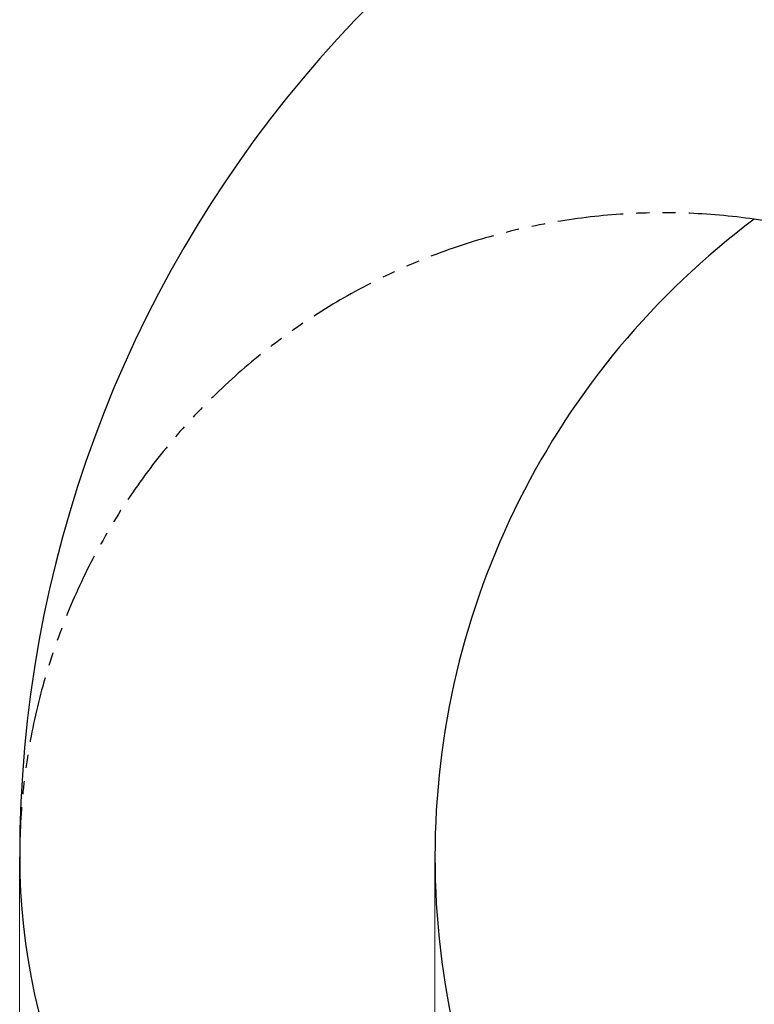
# Model space of a CAD drawing. Header units: millimetres. Extents: x 0 to 16820, y 0 to 11880.
# Tile 96 of 122: x 11362 to 12780, y 6855 to 8755. Entities that reach past the tile are written whole.
import ezdxf

# ---------------------------------------------------------------- set-up
doc = ezdxf.new("R2010")
doc.units = ezdxf.units.MM
doc.header["$LTSCALE"] = 20
doc.linetypes.add('PHANTOM', pattern=[12.7, 6.35, -1.27, 1.27, -1.27, 1.27, -1.27])
doc.styles.add('SLDTEXTSTYLE0', font='TXT', dxfattribs={"width": 0.605})
doc.dimstyles.new('SLDDIMSTYLE0', dxfattribs={"dimtxt": 140, "dimasz": 100, "dimexe": 0, "dimexo": 0.0625, "dimgap": 35, "dimtad": 1, "dimtoh": 1, "dimdec": 0, "dimrnd": 1e-09, "dimzin": 12, "dimdsep": 46, "dimtxsty": 'SLDTEXTSTYLE0', "dimsah": 1, "dimcen": 0.09, "dimadec": 0, "dimazin": 0, "dimtfac": 1, "dimtofl": 0, "dimtmove": 0, "dimatfit": 3, "dimfxl": 1, "dimfrac": 2, "dimtolj": 1, "dimtzin": 12, "dimarcsym": 0})

# ---------------------------------------------------------------- blocks, each defined once
blk = doc.blocks.new('*D21')
at = {"color": 7, "linetype": 'Continuous', "lineweight": 0}
for p, q in [((11361.9, 7139.5), (11361.9, 4174.5)), ((13524.8, 6320.8), (13524.8, 4174.5)), ((11361.9, 4204.5), (13524.8, 4204.5))]:
    blk.add_line(p, q, dxfattribs=at)
for points in [[(11361.9, 4204.5), (11461.9, 4189.5), (11461.9, 4219.5)], [(13524.8, 4204.5), (13424.8, 4219.5), (13424.8, 4189.5)]]:
    blk.add_solid(points, dxfattribs=at)
at = {"color": 7, "linetype": 'Continuous', "lineweight": 0, "insert": (12229.5, 4384.9), "char_height": 140, "attachment_point": 1, "style": 'SLDTEXTSTYLE0'}
blk.add_mtext('2163', dxfattribs=at)
blk = doc.blocks.new('*D23')
at = {"color": 7, "linetype": 'Continuous', "lineweight": 0}
for p, q in [((12163.4, 7139.5), (12163.4, 4467.1)), ((13524.8, 6320.8), (13524.8, 4467.1)), ((12163.4, 4497.1), (13524.8, 4497.1))]:
    blk.add_line(p, q, dxfattribs=at)
for points in [[(12163.4, 4497.1), (12263.4, 4482.1), (12263.4, 4512.1)], [(13524.8, 4497.1), (13424.8, 4512.1), (13424.8, 4482.1)]]:
    blk.add_solid(points, dxfattribs=at)
at = {"color": 7, "linetype": 'Continuous', "lineweight": 0, "insert": (12630.3, 4677.5), "char_height": 140, "attachment_point": 1, "style": 'SLDTEXTSTYLE0'}
blk.add_mtext('1361', dxfattribs=at)

msp = doc.modelspace()

# ---------------------------------------------------------------- linework, layer by layer
at = {"color": 7, "linetype": 'Continuous', "lineweight": 30}
for centre, radius, start, end in [((13699.83, 7139.47), 2337.88, 300, 180), ((13699.83, 7139.47), 1536.4, 126.78413, 233.21587), ((12604.83, 7139.47), 1242.88, 23.09425, 81.90575), ((12604.83, 7139.47), 1242.88, 180, 278.09425)]:
    msp.add_arc(centre, radius, start, end, dxfattribs=at)
at = {"color": 7, "linetype": 'PHANTOM', "lineweight": 30}
msp.add_arc((12604.83, 7139.47), 1242.88, 81.90575, 180, dxfattribs=at)

# ---------------------------------------------------------------- dimensions: what is measured, and where the dimension line sits
at = {"color": 7, "linetype": 'Continuous', "lineweight": 0}
for base, p1, picture, middle in [((13524.83, 4204.47), (11361.95, 7139.47), '*D21', (12443.39, 4204.47)), ((13524.83, 4497.07), (12163.43, 7139.47), '*D23', (12844.13, 4497.07))]:
    dim = msp.add_linear_dim(base=base, p1=p1, p2=(13524.83, 6320.77), dimstyle='SLDDIMSTYLE0', dxfattribs=at)
    dim.commit()
    dim.dimension.update_dxf_attribs({"geometry": picture, "text_midpoint": middle, "dimtype": 160})

doc.saveas('drawing.dxf')
